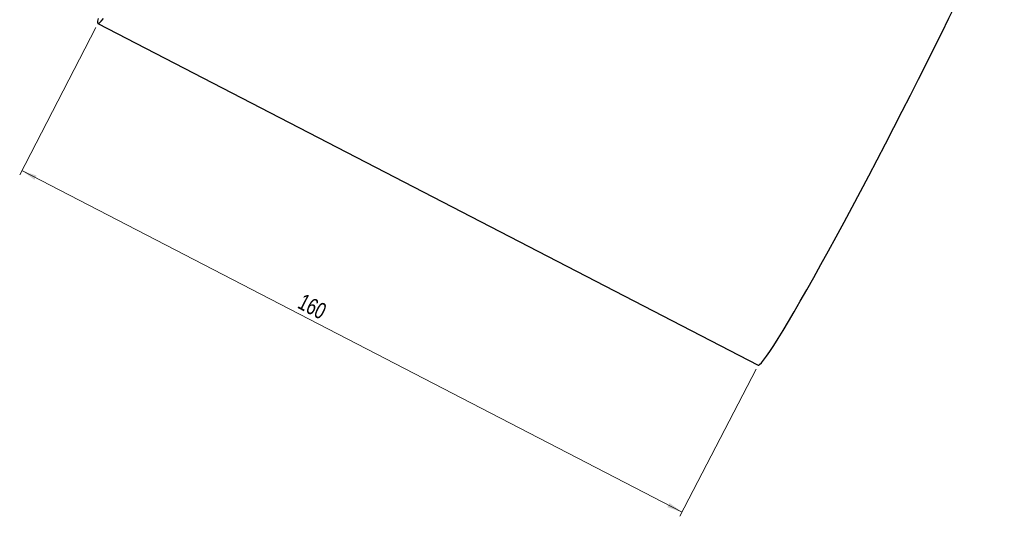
# Model space of a CAD drawing. Header units: millimetres. Extents: x 563 to 1073, y 265 to 774.
# Tile 1 of 6: x 563 to 775, y 265 to 372. Entities that reach past the tile are written whole.
import ezdxf

# ---------------------------------------------------------------- set-up
doc = ezdxf.new("R2010")
doc.units = ezdxf.units.MM
doc.styles.add('SLDTEXTSTYLE0', font='TXT', dxfattribs={"width": 0.75})
doc.dimstyles.new('SLDDIMSTYLE0', dxfattribs={"dimtxt": 3.5, "dimasz": 3.302, "dimexe": 0, "dimexo": 0.0625, "dimgap": 0.875, "dimtad": 1, "dimdec": 0, "dimrnd": 1e-09, "dimzin": 12, "dimdsep": 46, "dimtxsty": 'SLDTEXTSTYLE0', "dimsah": 1, "dimcen": 0.09, "dimadec": 0, "dimazin": 3, "dimtfac": 1, "dimtdec": 0, "dimtofl": 0, "dimtmove": 0, "dimatfit": 3, "dimfxl": 0, "dimfrac": 2, "dimtolj": 1, "dimtzin": 12, "dimarcsym": 0})

# ---------------------------------------------------------------- blocks, each defined once
blk = doc.blocks.new('_D')
at = {"color": 7, "linetype": 'Continuous', "lineweight": 0}
for p, q in [((579.15, 370), (562.78, 338.36)), ((563.24, 339.25), (705.22, 265.8)), ((721.13, 296.55), (704.76, 264.91))]:
    blk.add_line(p, q, dxfattribs=at)
at = {"color": 7, "linetype": 'Continuous', "lineweight": 18}
for points in [[(563.24, 339.25), (565.94, 337.28), (566.41, 338.18)], [(705.22, 265.8), (702.52, 267.77), (702.06, 266.87)]]:
    blk.add_solid(points, dxfattribs=at)
at = {"color": 7, "linetype": 'Continuous', "lineweight": 18, "insert": (623.91, 312.94), "char_height": 3.5, "attachment_point": 1, "rotation": 332.6468, "style": 'SLDTEXTSTYLE0'}
blk.add_mtext('160', dxfattribs=at)

msp = doc.modelspace()

# ---------------------------------------------------------------- linework, layer by layer
at = {"color": 7, "linetype": 'Continuous', "lineweight": 25}
msp.add_line((579.61, 370.89), (721.59, 297.44), dxfattribs=at)
at = {"color": 7, "linetype": 'Continuous', "lineweight": 25, "flags": 128}
for points in [[(750.78, 348.51), (752.57, 352), (754.34, 355.47), (756.08, 358.9), (757.79, 362.29), (759.45, 365.62), (761.05, 368.86), (762.6, 372.01), (764.07, 375.05), (765.47, 377.97), (766.79, 380.75), (768.03, 383.38), (769.17, 385.84), (770.21, 388.14), (771.15, 390.24), (771.97, 392.16), (772.69, 393.87), (773.3, 395.36), (773.78, 396.64), (774.14, 397.7), (774.39, 398.52), (774.51, 399.12), (774.5, 399.47), (774.43, 399.58)], [(579.65, 371.94), (579.53, 371.35), (579.54, 370.99), (579.66, 370.87), (579.92, 370.99), (580.29, 371.35), (580.78, 371.94)], [(721.59, 297.44), (721.65, 297.43), (721.9, 297.55), (722.27, 297.9), (722.76, 298.49), (723.37, 299.32), (724.09, 300.38), (724.93, 301.66), (725.87, 303.15), (726.92, 304.86), (728.07, 306.78), (729.3, 308.88), (730.63, 311.18), (732.04, 313.64), (733.52, 316.27), (735.07, 319.05), (736.67, 321.97), (738.34, 325.01), (740.04, 328.16), (741.79, 331.4), (743.56, 334.73), (745.35, 338.12), (747.16, 341.55), (748.97, 345.02), (750.78, 348.51)]]:
    msp.add_lwpolyline(points, dxfattribs=at)

# ---------------------------------------------------------------- dimensions: what is measured, and where the dimension line sits
at = {"color": 7, "linetype": 'Continuous', "lineweight": 18}
dim = msp.add_linear_dim(base=(705.22, 265.8), p1=(579.61, 370.89), p2=(721.59, 297.44), angle=332.6468, dimstyle='SLDDIMSTYLE0', dxfattribs=at)
dim.commit()
dim.dimension.update_dxf_attribs({"geometry": '_D', "text_midpoint": (625.29, 307.15), "dimtype": 160})

doc.saveas('drawing.dxf')
